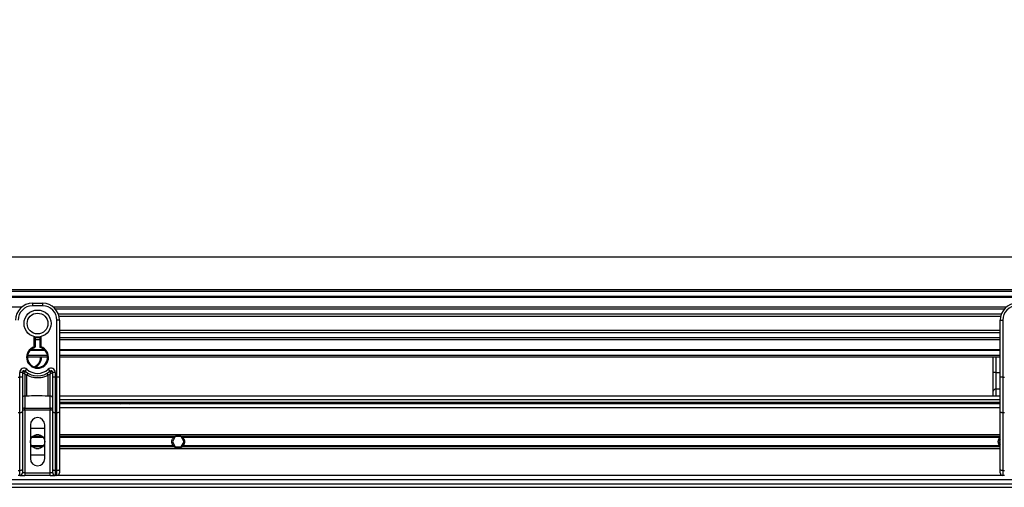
# Model space of a CAD drawing. Header units: millimetres. Extents: x 0 to 420, y 0 to 297.
# Tile 46 of 163: x 82.82 to 99.07, y 225.89 to 233.61. Entities that reach past the tile are written whole.
import ezdxf

# ---------------------------------------------------------------- set-up
doc = ezdxf.new("R2010")
doc.units = ezdxf.units.MM
doc.layers.add('QUOTE', color=174, linetype='Continuous')
doc.styles.add('SLDTEXTSTYLE3', font='TXT', dxfattribs={"width": 0.75})
doc.dimstyles.new('SLDDIMSTYLE0', dxfattribs={"dimtxt": 3, "dimasz": 3, "dimexe": 0, "dimexo": 0.0625, "dimgap": 0.75, "dimtad": 1, "dimlfac": 35.88954, "dimrnd": 1e-09, "dimzin": 12, "dimdsep": 46, "dimtxsty": 'SLDTEXTSTYLE3', "dimsah": 1, "dimcen": 0.09, "dimadec": 0, "dimazin": 3, "dimtfac": 1, "dimtdec": 3, "dimtofl": 0, "dimtmove": 0, "dimatfit": 3, "dimfxl": 0, "dimfrac": 2, "dimtolj": 1, "dimtzin": 12, "dimarcsym": 0})

# ---------------------------------------------------------------- blocks, each defined once
blk = doc.blocks.new('_D')
at = {"layer": 'QUOTE'}
for p, q in [((56.41, 228.642), (56.41, 231.686)), ((223.59, 228.642), (223.59, 231.686)), ((223.59, 229.686), (56.41, 229.686))]:
    blk.add_line(p, q, dxfattribs=at)
for points in [[(56.41, 229.686), (59.41, 229.186), (59.41, 230.186)], [(223.59, 229.686), (220.59, 230.186), (220.59, 229.186)]]:
    blk.add_solid(points, dxfattribs=at)
at = {"layer": 'QUOTE', "insert": (135.567, 233.554), "char_height": 3, "attachment_point": 1, "style": 'SLDTEXTSTYLE3'}
blk.add_mtext('6000', dxfattribs=at)

msp = doc.modelspace()

# ---------------------------------------------------------------- linework, layer by layer
at = {"color": 7, "linetype": 'Continuous', "lineweight": 25}
for p, q in [((223.58982, 229.14978), (56.41018, 229.14978)), ((223.58982, 229.12192), (56.41018, 229.12192)), ((223.58982, 229.03833), (56.41018, 229.03833)), ((223.58982, 229.02412), (56.41018, 229.02412)), ((82.8478, 228.86), (67.1236, 228.86)), ((83.0289, 228.92687), (83.19608, 228.92687)), ((83.0289, 228.92687), (83.0289, 228.88508)), ((83.19608, 228.88508), (83.0289, 228.88508)), ((83.19608, 228.92687), (83.19608, 228.88508)), ((99.10138, 228.86), (83.37717, 228.86)), ((99.0693, 228.82767), (83.40925, 228.82767)), ((99.02096, 228.7444), (83.45759, 228.7444)), ((99.01005, 228.70675), (83.4685, 228.70675)), ((83.43291, 227.70824), (83.43291, 228.64824)), ((83.47471, 228.64824), (83.43291, 228.64824)), ((83.47471, 228.64824), (83.47471, 228.40236)), ((99.00384, 228.64824), (99.04563, 228.64824)), ((99.00384, 228.40236), (99.00384, 228.64824)), ((99.04563, 228.64824), (99.04563, 227.70824)), ((83.05676, 228.20757), (83.05676, 228.37652)), ((83.07069, 228.3734), (83.07069, 228.20757)), ((83.15428, 228.19712), (83.15428, 228.3734)), ((83.16821, 228.37652), (83.16821, 228.20757)), ((99.00384, 228.47827), (83.47471, 228.47827)), ((99.00384, 228.44063), (83.47471, 228.44063)), ((83.47471, 228.40236), (83.47471, 228.2254)), ((99.00384, 228.2254), (99.00384, 228.40236)), ((83.06105, 228.19432), (83.05676, 228.20757)), ((83.07069, 228.20757), (83.05676, 228.20757)), ((83.15428, 228.35736), (83.07069, 228.35736)), ((83.15428, 228.32503), (83.07069, 228.32503)), ((99.00384, 228.35736), (83.47471, 228.35736)), ((99.00384, 228.32503), (83.47471, 228.32503)), ((83.47471, 228.2254), (83.47471, 227.70824)), ((99.00384, 227.70824), (99.00384, 228.2254)), ((83.27733, 228.06311), (82.94765, 228.06311)), ((83.2371, 228.1467), (82.98788, 228.1467)), ((83.22275, 228.16091), (83.00222, 228.16091)), ((99.00384, 228.16091), (83.47471, 228.16091)), ((99.00384, 228.1467), (83.47471, 228.1467)), ((99.00384, 228.06311), (83.47471, 228.06311)), ((83.27967, 228.03525), (82.94531, 228.03525)), ((99.00384, 228.03525), (83.47471, 228.03525)), ((98.8874, 227.78312), (98.8874, 228.03525)), ((98.92919, 228.03525), (98.92919, 227.78312)), ((82.86172, 227.78603), (82.81992, 227.78603)), ((82.81992, 227.70824), (82.81992, 227.78603)), ((82.86172, 227.78603), (82.86172, 227.70824)), ((82.86572, 227.78312), (82.86172, 227.78312)), ((82.93822, 227.7377), (82.90351, 227.75876)), ((82.90351, 227.75876), (82.90351, 227.39511)), ((82.90816, 227.8068), (82.93602, 227.83795)), ((82.93822, 227.39511), (82.93822, 227.7377)), ((83.32146, 227.75876), (83.28676, 227.7377)), ((83.28676, 227.39511), (83.28676, 227.7377)), ((83.28895, 227.83795), (83.31682, 227.8068)), ((83.32146, 227.39511), (83.32146, 227.75876)), ((83.36326, 227.78312), (83.35925, 227.78312)), ((83.40505, 227.78603), (83.36326, 227.78603)), ((83.36326, 227.70824), (83.36326, 227.78603)), ((83.40505, 227.78603), (83.40505, 227.70824)), ((98.92919, 227.78312), (98.8874, 227.78312)), ((98.8874, 227.47499), (98.8874, 227.78312)), ((98.92919, 227.78312), (98.92919, 227.50923)), ((98.92919, 227.78312), (99.00384, 227.78312)), ((82.79206, 227.70824), (82.81992, 227.70824)), ((82.81992, 227.11947), (82.81992, 227.70824)), ((82.86172, 227.70824), (82.81992, 227.70824)), ((82.86172, 227.70824), (82.86172, 227.13713)), ((83.36326, 227.13713), (83.36326, 227.70824)), ((83.40505, 227.70824), (83.36326, 227.70824)), ((83.40505, 227.70824), (83.40505, 227.11947)), ((83.40505, 227.70824), (83.43291, 227.70824)), ((83.43291, 227.11947), (83.43291, 227.70824)), ((83.47471, 227.70824), (83.43291, 227.70824)), ((83.47471, 227.70824), (83.47471, 227.13713)), ((99.00384, 227.13713), (99.00384, 227.70824)), ((99.04563, 227.70824), (99.00384, 227.70824)), ((99.04563, 227.70824), (99.0735, 227.70824)), ((99.04563, 227.70824), (99.04563, 227.11947)), ((82.93822, 227.39511), (82.90351, 227.39511)), ((82.90351, 227.39511), (82.90351, 227.19784)), ((83.32146, 227.39511), (83.28676, 227.39511)), ((83.32146, 227.19784), (83.32146, 227.39511)), ((99.00384, 227.39439), (83.47471, 227.39439)), ((98.8874, 227.39439), (98.8874, 227.47499)), ((98.92919, 227.50923), (98.92919, 227.39439)), ((99.00384, 227.50923), (98.92919, 227.50923)), ((83.47471, 227.33867), (99.00384, 227.33867)), ((83.47471, 227.29687), (99.00384, 227.29687)), ((99.00384, 227.26901), (83.47471, 227.26901)), ((84.45147, 227.29687), (84.48243, 227.26901)), ((84.62175, 227.26901), (84.65271, 227.29687)), ((97.47755, 227.29687), (97.50851, 227.26901)), ((97.64783, 227.26901), (97.67879, 227.29687)), ((98.8874, 227.26901), (98.8874, 227.29687)), ((98.92919, 227.29687), (98.92919, 227.26901)), ((82.81992, 227.11947), (82.79206, 227.11947)), ((82.81992, 226.16526), (82.81992, 227.11947)), ((82.90351, 227.1636), (82.86172, 227.1636)), ((82.86172, 227.13713), (82.86172, 226.18292)), ((82.90351, 227.19784), (83.32146, 227.19784)), ((82.90351, 227.1636), (82.90351, 227.19784)), ((82.90351, 227.1636), (82.90351, 226.12661)), ((83.32146, 227.1636), (82.90351, 227.1636)), ((83.32146, 227.19784), (83.32146, 227.1636)), ((83.32146, 226.12661), (83.32146, 227.1636)), ((83.36326, 227.1636), (83.32146, 227.1636)), ((83.36326, 226.18292), (83.36326, 227.13713)), ((83.43291, 227.11947), (83.40505, 227.11947)), ((83.40505, 227.11947), (83.40505, 226.16526)), ((83.43291, 226.16526), (83.43291, 227.11947)), ((99.00384, 227.19935), (83.47471, 227.19935)), ((83.47471, 227.13713), (83.47471, 226.18292)), ((99.00384, 226.18292), (99.00384, 227.13713)), ((99.0735, 227.11947), (99.04563, 227.11947)), ((99.04563, 227.11947), (99.04563, 226.16526)), ((82.99407, 226.92072), (82.99407, 226.36345)), ((83.23091, 226.36345), (83.23091, 226.92072)), ((82.99407, 226.86499), (83.23091, 226.86499)), ((83.13802, 226.75772), (83.08695, 226.75772)), ((99.00384, 226.75772), (83.47471, 226.75772)), ((83.20841, 226.71152), (83.01656, 226.71152)), ((83.19449, 226.72751), (83.03048, 226.72751)), ((85.37426, 226.72751), (83.47471, 226.72751)), ((85.35634, 226.71152), (83.47471, 226.71152)), ((85.38617, 226.72568), (85.3379, 226.64209)), ((85.3379, 226.64209), (85.38617, 226.5585)), ((85.48269, 226.72568), (85.38617, 226.72568)), ((85.53095, 226.64209), (85.48269, 226.72568)), ((85.48269, 226.5585), (85.53095, 226.64209)), ((99.00384, 226.72751), (85.49459, 226.72751)), ((98.99774, 226.71152), (85.51251, 226.71152)), ((99.00384, 226.68459), (98.9793, 226.64209)), ((98.9793, 226.64209), (99.00384, 226.59958)), ((83.23091, 226.41918), (82.99407, 226.41918)), ((83.20841, 226.57265), (83.01656, 226.57265)), ((83.19449, 226.55666), (83.03048, 226.55666)), ((83.13802, 226.52645), (83.08695, 226.52645)), ((85.35634, 226.57265), (83.47471, 226.57265)), ((85.37426, 226.55666), (83.47471, 226.55666)), ((99.00384, 226.52645), (83.47471, 226.52645)), ((85.38617, 226.5585), (85.48269, 226.5585)), ((99.00384, 226.55666), (85.49459, 226.55666)), ((98.99774, 226.57265), (85.51251, 226.57265)), ((82.79206, 226.16526), (82.81992, 226.16526)), ((82.81992, 226.08482), (82.81992, 226.16526)), ((82.86172, 226.18292), (82.86172, 226.12661)), ((82.90351, 226.12661), (82.86172, 226.12661)), ((82.90351, 226.12661), (82.90351, 226.08482)), ((82.90351, 226.12661), (83.32146, 226.12661)), ((83.36326, 226.12661), (83.32146, 226.12661)), ((83.32146, 226.08482), (83.32146, 226.12661)), ((83.36326, 226.12661), (83.36326, 226.18292)), ((83.40505, 226.16526), (83.43291, 226.16526)), ((83.40505, 226.16526), (83.40505, 226.08482)), ((83.43291, 226.08482), (83.43291, 226.16526)), ((83.47471, 226.18292), (83.47471, 226.12661)), ((99.00384, 226.12661), (99.00384, 226.18292)), ((99.04563, 226.16526), (99.0735, 226.16526)), ((99.04563, 226.16526), (99.04563, 226.08482)), ((65.35261, 225.9455), (101.38319, 225.9455)), ((101.36534, 226.01516), (65.37046, 226.01516)), ((82.81992, 226.08482), (82.79206, 226.08482)), ((82.81992, 226.08482), (82.90351, 226.08482)), ((83.32146, 226.08482), (82.90351, 226.08482)), ((83.32146, 226.08482), (83.40505, 226.08482)), ((83.43291, 226.08482), (83.40505, 226.08482)), ((99.04563, 226.08482), (83.43291, 226.08482)), ((99.0735, 226.08482), (99.04563, 226.08482)), ((65.33637, 225.88978), (101.39943, 225.88978))]:
    msp.add_line(p, q, dxfattribs=at)
at = {"color": 7, "linetype": 'Continuous', "lineweight": 25, "flags": 128}
for points in [[(82.86172, 227.13713), (82.86091, 227.13368), (82.85854, 227.13037), (82.85467, 227.12732), (82.84948, 227.12464), (82.84314, 227.12244), (82.83592, 227.12081), (82.82808, 227.11981), (82.81992, 227.11947)], [(83.40505, 227.11947), (83.3969, 227.11981), (83.38906, 227.12081), (83.38183, 227.12244), (83.3755, 227.12464), (83.3703, 227.12732), (83.36644, 227.13037), (83.36406, 227.13368), (83.36326, 227.13713)], [(83.47471, 227.13713), (83.47391, 227.13368), (83.47153, 227.13037), (83.46767, 227.12732), (83.46247, 227.12464), (83.45613, 227.12244), (83.44891, 227.12081), (83.44107, 227.11981), (83.43291, 227.11947)], [(99.04563, 227.11947), (99.03748, 227.11981), (99.02964, 227.12081), (99.02241, 227.12244), (99.01608, 227.12464), (99.01088, 227.12732), (99.00702, 227.13037), (99.00464, 227.13368), (99.00384, 227.13713)], [(82.86172, 226.18292), (82.86091, 226.17948), (82.85854, 226.17616), (82.85467, 226.17311), (82.84948, 226.17043), (82.84314, 226.16824), (82.83592, 226.1666), (82.82808, 226.1656), (82.81992, 226.16526)], [(83.40505, 226.16526), (83.3969, 226.1656), (83.38906, 226.1666), (83.38183, 226.16824), (83.3755, 226.17043), (83.3703, 226.17311), (83.36644, 226.17616), (83.36406, 226.17948), (83.36326, 226.18292)], [(83.47471, 226.18292), (83.47391, 226.17948), (83.47153, 226.17616), (83.46767, 226.17311), (83.46247, 226.17043), (83.45613, 226.16824), (83.44891, 226.1666), (83.44107, 226.1656), (83.43291, 226.16526)], [(99.04563, 226.16526), (99.03748, 226.1656), (99.02964, 226.1666), (99.02241, 226.16824), (99.01608, 226.17043), (99.01088, 226.17311), (99.00702, 226.17616), (99.00464, 226.17948), (99.00384, 226.18292)]]:
    msp.add_lwpolyline(points, dxfattribs=at)
at = {"color": 7, "linetype": 'Continuous', "lineweight": 25}
for centre, radius in [((83.11249, 228.59251), 0.22307), ((83.11249, 228.59251), 0.17158), ((83.11249, 226.64209), 0.11842)]:
    msp.add_circle(centre, radius, dxfattribs=at)
for centre, radius, start, end in [((83.0289, 228.64824), 0.27863, 90, 180), ((83.0289, 228.64824), 0.23684, 90, 180), ((83.19608, 228.64824), 0.27863, 0, 90), ((83.19608, 228.64824), 0.23684, 0, 90), ((99.28247, 228.64824), 0.27863, 90, 180), ((99.28247, 228.64824), 0.23684, 90, 180), ((83.11249, 228.03525), 0.18111, 107.920213, 72.079787), ((83.05676, 228.20757), 0.01393, 287.920213, 0), ((83.11249, 228.03525), 0.16718, 107.920213, 75.522488), ((82.99605, 228.03525), 0.16718, 290.380401, 360), ((82.99605, 228.03525), 0.18111, 295.881191, 360), ((82.88958, 227.78603), 0.06966, 48.189685, 180), ((82.88958, 227.78603), 0.02786, 48.189685, 180), ((82.88958, 227.78603), 0.02786, 48.190689, 179.99948), ((82.89824, 227.76719), 0.03621, 75.207531, 153.906305), ((83.11249, 228.03525), 0.3065, 228.189685, 311.810315), ((83.11249, 228.03525), 0.2647, 228.189685, 311.810315), ((83.11118, 227.64818), 0.19476, 141.327049, 152.635406), ((83.11379, 227.64818), 0.19476, 27.364594, 38.672951), ((83.33539, 227.78603), 0.06966, 0, 131.810315), ((83.33539, 227.78603), 0.02786, 0, 131.810315), ((83.33539, 227.78603), 0.02786, 0.00052, 131.809311), ((83.32673, 227.76719), 0.03621, 26.093695, 104.792469), ((82.90007, 227.35667), 0.03859, 84.888926, 173.756454), ((83.3249, 227.35667), 0.03859, 6.243546, 95.111074), ((98.92576, 227.47079), 0.03859, 84.888926, 173.756454), ((82.90007, 227.1594), 0.03859, 84.888926, 173.756454), ((83.3249, 227.1594), 0.03859, 6.243546, 95.111074), ((83.11249, 226.92072), 0.11842, 0, 180), ((85.43443, 226.64209), 0.10449, 54.84472, 125.15528), ((85.43443, 226.64209), 0.10449, 234.844719, 305.155281), ((83.11249, 226.36345), 0.11842, 180, 0), ((82.81992, 226.12661), 0.04179, 270, 0), ((83.40505, 226.12661), 0.04179, 180, 270), ((83.43291, 226.12661), 0.04179, 270, 0), ((99.04563, 226.12661), 0.04179, 180, 270)]:
    msp.add_arc(centre, radius, start, end, dxfattribs=at)
for points, knots in [([(83.15428, 228.19712), (83.1544, 228.19721), (83.15462, 228.19738), (83.15633, 228.1987), (83.15893, 228.20069), (83.16268, 228.20351), (83.16595, 228.20593), (83.1679, 228.20734), (83.16818, 228.20755), (83.16821, 228.20757)], [0, 0, 0, 0, 0.16194992, 0.32336195, 0.4972773, 0.7062892, 0.9573608, 0.99480442, 1, 1, 1, 1]), ([(82.86572, 227.78312), (82.86487, 227.78374), (82.86302, 227.78508), (82.86188, 227.78592), (82.86176, 227.78601), (82.86172, 227.78603)], [0, 0, 0, 0, 0.37275472, 0.80355374, 1, 1, 1, 1]), ([(82.90351, 227.75876), (82.90345, 227.7588), (82.90335, 227.75887), (82.90319, 227.75897), (82.90301, 227.75908), (82.90274, 227.75924), (82.90233, 227.7595), (82.9017, 227.75988), (82.90073, 227.76048), (82.89923, 227.7614), (82.89691, 227.76284), (82.89317, 227.76516), (82.88627, 227.76948), (82.87953, 227.7738), (82.87162, 227.77902), (82.86824, 227.78137), (82.86572, 227.78312)], [0, 0, 0, 0, 0.00419055, 0.00685655, 0.01050099, 0.01608276, 0.02463309, 0.03773692, 0.0578443, 0.08879626, 0.13682222, 0.21288297, 0.34057388, 0.61171574, 0.70987367, 1, 1, 1, 1]), ([(82.90351, 227.75876), (82.90352, 227.75884), (82.90352, 227.75899), (82.90354, 227.75923), (82.90355, 227.75953), (82.90358, 227.75995), (82.90362, 227.76061), (82.90368, 227.76164), (82.90377, 227.76325), (82.90393, 227.7658), (82.90422, 227.77001), (82.90484, 227.77813), (82.9056, 227.78613), (82.90662, 227.79543), (82.90712, 227.79931), (82.90749, 227.8022)], [0, 0, 0, 0, 0.00426596, 0.00889009, 0.01380627, 0.02144646, 0.0333306, 0.05185022, 0.08082575, 0.12657636, 0.20045088, 0.32751798, 0.61268516, 0.71115998, 1, 1, 1, 1]), ([(82.90816, 227.8068), (82.90815, 227.80676), (82.90812, 227.80665), (82.90791, 227.80534), (82.90762, 227.80319), (82.90749, 227.8022)], [0, 0, 0, 0, 0.19789451, 0.62975779, 1, 1, 1, 1]), ([(83.28676, 227.7377), (83.26749, 227.72891), (83.22843, 227.71109), (83.16548, 227.69695), (83.10072, 227.69336), (83.02277, 227.70186), (82.97039, 227.72406), (82.93822, 227.7377)], [0, 0, 0, 0, 0.17534777, 0.35557936, 0.53101844, 0.71188108, 1, 1, 1, 1]), ([(83.31682, 227.8068), (83.31684, 227.8067), (83.31689, 227.80648), (83.31714, 227.80478), (83.31738, 227.80296), (83.31748, 227.8022)], [0, 0, 0, 0, 0.335848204, 0.722383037, 1, 1, 1, 1]), ([(83.31748, 227.8022), (83.31786, 227.79931), (83.31835, 227.79543), (83.31937, 227.78613), (83.32013, 227.77813), (83.32075, 227.77001), (83.32104, 227.7658), (83.3212, 227.76325), (83.3213, 227.76164), (83.32136, 227.76061), (83.3214, 227.75995), (83.32142, 227.75953), (83.32144, 227.75923), (83.32145, 227.75899), (83.32146, 227.75884), (83.32146, 227.75876)], [0, 0, 0, 0, 0.28884002, 0.38731484, 0.67248202, 0.79954912, 0.87342364, 0.91917425, 0.94814978, 0.9666694, 0.97855354, 0.98619373, 0.99110991, 0.99573404, 1, 1, 1, 1]), ([(83.35925, 227.78312), (83.35673, 227.78137), (83.35336, 227.77902), (83.34545, 227.7738), (83.33871, 227.76948), (83.33181, 227.76516), (83.32806, 227.76284), (83.32574, 227.7614), (83.32425, 227.76048), (83.32328, 227.75988), (83.32265, 227.7595), (83.32224, 227.75924), (83.32197, 227.75908), (83.32179, 227.75897), (83.32163, 227.75887), (83.32152, 227.7588), (83.32146, 227.75876)], [0, 0, 0, 0, 0.290126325, 0.388284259, 0.659426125, 0.787117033, 0.863177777, 0.911203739, 0.942155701, 0.962263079, 0.975366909, 0.983917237, 0.989499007, 0.993143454, 0.995809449, 1, 1, 1, 1]), ([(83.36326, 227.78603), (83.36316, 227.78596), (83.36294, 227.78581), (83.36147, 227.78473), (83.35991, 227.78359), (83.35925, 227.78312)], [0, 0, 0, 0, 0.33368437, 0.72015173, 1, 1, 1, 1]), ([(83.28676, 227.39511), (83.22166, 227.39637), (83.10547, 227.39861), (82.9893, 227.39618), (82.93822, 227.39511)], [0, 0, 0, 0, 0.56028269, 1, 1, 1, 1]), ([(85.35634, 226.57265), (85.35226, 226.57725), (85.3486, 226.58217), (85.34214, 226.59269), (85.33932, 226.59836), (85.33472, 226.6102), (85.33297, 226.6163), (85.33058, 226.6289), (85.32995, 226.63549), (85.32993, 226.64848), (85.33053, 226.65491), (85.33291, 226.66765), (85.33469, 226.67387), (85.33925, 226.68567), (85.34207, 226.69135), (85.34858, 226.70198), (85.35225, 226.70692), (85.35634, 226.71152)], [0, 0, 0, 0, 0.125, 0.125, 0.25, 0.25, 0.375, 0.375, 0.5, 0.5, 0.625, 0.625, 0.75, 0.75, 0.875, 0.875, 1, 1, 1, 1]), ([(85.35634, 226.71152), (85.35896, 226.71446), (85.36197, 226.71748), (85.3681, 226.72293), (85.37129, 226.72542), (85.37426, 226.72751)], [0, 0, 0, 0, 0.5, 0.5, 1, 1, 1, 1]), ([(85.49459, 226.72751), (85.49756, 226.72542), (85.50074, 226.72294), (85.50688, 226.71748), (85.50989, 226.71446), (85.51251, 226.71152)], [0, 0, 0, 0, 0.5, 0.5, 1, 1, 1, 1]), ([(85.51251, 226.71152), (85.51659, 226.70692), (85.52025, 226.702), (85.52671, 226.69148), (85.52954, 226.68581), (85.53413, 226.67397), (85.53588, 226.66787), (85.53828, 226.65527), (85.53891, 226.64868), (85.53892, 226.63569), (85.53833, 226.62926), (85.53594, 226.61652), (85.53416, 226.6103), (85.5296, 226.5985), (85.52678, 226.59282), (85.52027, 226.58219), (85.5166, 226.57725), (85.51251, 226.57265)], [0, 0, 0, 0, 0.125, 0.125, 0.25, 0.25, 0.375, 0.375, 0.5, 0.5, 0.625, 0.625, 0.75, 0.75, 0.875, 0.875, 1, 1, 1, 1]), ([(98.99774, 226.57265), (98.99365, 226.57725), (98.99, 226.58217), (98.98354, 226.59269), (98.98071, 226.59836), (98.97612, 226.6102), (98.97436, 226.6163), (98.97197, 226.6289), (98.97134, 226.63549), (98.97133, 226.64848), (98.97192, 226.65491), (98.9743, 226.66765), (98.97608, 226.67387), (98.98065, 226.68567), (98.98347, 226.69135), (98.98997, 226.70198), (98.99365, 226.70692), (98.99774, 226.71152)], [0, 0, 0, 0, 0.125, 0.125, 0.25, 0.25, 0.375, 0.375, 0.5, 0.5, 0.625, 0.625, 0.75, 0.75, 0.875, 0.875, 1, 1, 1, 1]), ([(98.99774, 226.71152), (98.99927, 226.71323), (99.00118, 226.71539), (99.00339, 226.71733), (99.00384, 226.71773)], [0, 0, 0, 0, 0.79626566, 1, 1, 1, 1]), ([(85.37426, 226.55666), (85.37129, 226.55875), (85.36812, 226.56123), (85.36197, 226.56669), (85.35896, 226.56971), (85.35634, 226.57265)], [0, 0, 0, 0, 0.5, 0.5, 1, 1, 1, 1]), ([(85.51251, 226.57265), (85.50989, 226.56971), (85.50688, 226.56669), (85.50075, 226.56124), (85.49756, 226.55875), (85.49459, 226.55666)], [0, 0, 0, 0, 0.5, 0.5, 1, 1, 1, 1]), ([(99.00384, 226.5665), (99.00289, 226.56736), (99.0007, 226.56934), (98.99881, 226.57145), (98.99774, 226.57265)], [0, 0, 0, 0, 0.4310286, 1, 1, 1, 1])]:
    msp.add_open_spline(points, degree=3, knots=knots, dxfattribs=at)

# ---------------------------------------------------------------- dimensions: what is measured, and where the dimension line sits
at = {"layer": 'QUOTE'}
dim = msp.add_linear_dim(base=(56.41018, 229.68637), p1=(223.58982, 226.64209), p2=(56.41018, 226.64209), dimstyle='SLDDIMSTYLE0', dxfattribs=at)
dim.commit()
dim.dimension.update_dxf_attribs({"geometry": '_D', "text_midpoint": (140, 229.68637), "dimtype": 160})

doc.saveas('drawing.dxf')
